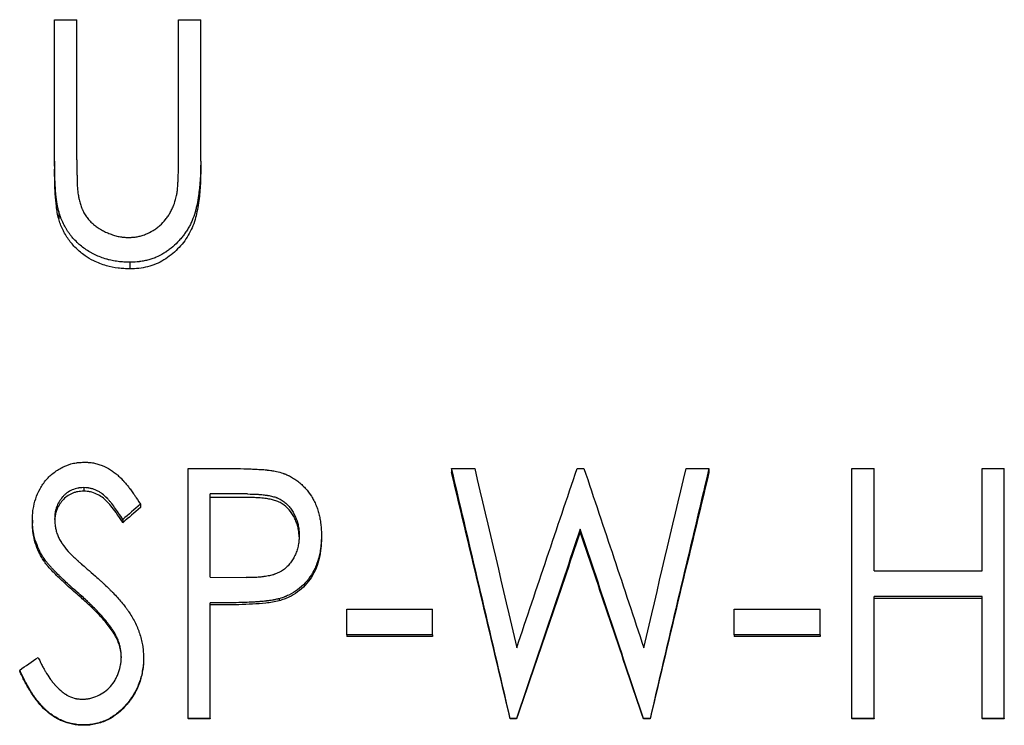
# Model space of a CAD drawing. Header units: millimetres. Extents: x 0 to 420, y 0 to 297.
# Tile 11 of 14: x 151 to 171, y 140 to 154. Entities that reach past the tile are written whole.
import ezdxf

# ---------------------------------------------------------------- set-up
doc = ezdxf.new("R2010")
doc.units = ezdxf.units.MM

msp = doc.modelspace()

# ---------------------------------------------------------------- linework, layer by layer
at = {"color": 7, "linetype": 'Continuous', "lineweight": 25}
for p, q in [((152.015, 154.368), (152.464, 154.368)), ((152.015, 151.515), (152.015, 154.368)), ((152.464, 151.538), (152.464, 154.368)), ((154.515, 151.538), (154.515, 154.368)), ((154.515, 154.368), (154.964, 154.368)), ((154.964, 151.515), (154.964, 154.368)), ((152.015, 151.515), (152.015, 151.354)), ((154.964, 151.515), (154.964, 151.354)), ((152.098, 150.499), (152.098, 150.351)), ((153.535, 149.473), (153.535, 149.339)), ((154.708, 145.309), (155.566, 145.309)), ((154.708, 140.263), (154.708, 145.309)), ((160.028, 145.309), (160.028, 145.231)), ((160.028, 145.309), (160.493, 145.309)), ((162.562, 145.309), (162.698, 145.309)), ((164.76, 145.309), (165.221, 145.309)), ((165.221, 145.309), (165.221, 145.231)), ((168.105, 145.309), (168.554, 145.309)), ((168.105, 140.263), (168.105, 145.309)), ((168.554, 143.246), (168.554, 145.309)), ((170.733, 143.246), (170.733, 145.309)), ((170.733, 145.309), (171.182, 145.309)), ((171.182, 140.263), (171.182, 145.309)), ((152.604, 144.923), (152.604, 144.851)), ((155.909, 144.795), (155.156, 144.795)), ((155.156, 143.117), (155.156, 144.795)), ((155.909, 144.724), (155.156, 144.724)), ((153.746, 144.588), (153.746, 144.521)), ((153.39, 144.279), (153.39, 144.216)), ((151.567, 144.266), (151.567, 144.203)), ((162.624, 144.086), (162.624, 144.025)), ((157.4, 143.962), (157.4, 143.903)), ((151.797, 143.5), (151.797, 143.447)), ((155.156, 143.117), (155.878, 143.106)), ((168.554, 143.246), (170.733, 143.246)), ((156.549, 142.682), (156.549, 142.64)), ((170.733, 142.729), (168.554, 142.729)), ((168.554, 140.263), (168.554, 142.729)), ((170.733, 142.686), (168.554, 142.686)), ((170.733, 140.263), (170.733, 142.729)), ((155.462, 142.599), (155.156, 142.599)), ((155.156, 140.263), (155.156, 142.599)), ((155.462, 142.558), (155.156, 142.558)), ((157.913, 142.47), (159.644, 142.47)), ((157.913, 141.951), (157.913, 142.47)), ((159.644, 141.951), (159.644, 142.47)), ((165.733, 142.47), (167.464, 142.47)), ((165.733, 141.951), (165.733, 142.47)), ((167.464, 141.951), (167.464, 142.47)), ((153.214, 142.008), (153.214, 141.975)), ((159.644, 141.951), (157.913, 141.951)), ((157.913, 141.951), (157.913, 141.919)), ((159.644, 141.919), (157.913, 141.919)), ((159.644, 141.951), (159.644, 141.919)), ((167.464, 141.951), (165.733, 141.951)), ((165.733, 141.951), (165.733, 141.919)), ((167.464, 141.919), (165.733, 141.919)), ((167.464, 141.951), (167.464, 141.919)), ((153.81, 141.504), (153.81, 141.478)), ((151.31, 141.24), (151.31, 141.218)), ((152.599, 140.133), (152.599, 140.126)), ((155.156, 140.263), (154.708, 140.263)), ((154.708, 140.263), (154.708, 140.254)), ((155.156, 140.254), (154.708, 140.254)), ((155.156, 140.263), (155.156, 140.254)), ((161.211, 140.263), (161.211, 140.254)), ((161.339, 140.263), (161.211, 140.263)), ((161.339, 140.254), (161.211, 140.254)), ((161.339, 140.263), (161.339, 140.254)), ((163.897, 140.263), (163.897, 140.254)), ((164.032, 140.263), (163.897, 140.263)), ((164.032, 140.254), (163.897, 140.254)), ((164.032, 140.263), (164.032, 140.254)), ((168.554, 140.263), (168.105, 140.263)), ((168.105, 140.263), (168.105, 140.254)), ((168.554, 140.254), (168.105, 140.254)), ((168.554, 140.263), (168.554, 140.254)), ((170.733, 140.263), (170.733, 140.254)), ((171.182, 140.263), (170.733, 140.263)), ((171.182, 140.254), (170.733, 140.254)), ((171.182, 140.263), (171.182, 140.254))]:
    msp.add_line(p, q, dxfattribs=at)
for points, knots in [([(152.098, 150.499), (152.091, 150.524), (152.085, 150.548), (152.078, 150.579), (152.076, 150.589), (152.073, 150.603), (152.072, 150.607), (152.07, 150.616), (152.07, 150.619), (152.065, 150.643), (152.062, 150.663), (152.057, 150.695), (152.056, 150.706), (152.054, 150.722), (152.053, 150.728), (152.052, 150.736), (152.052, 150.739), (152.051, 150.745), (152.05, 150.749), (152.046, 150.785), (152.042, 150.823), (152.037, 150.887), (152.035, 150.909), (152.033, 150.944), (152.032, 150.956), (152.031, 150.974), (152.03, 150.98), (152.03, 150.993), (152.029, 151), (152.026, 151.049), (152.024, 151.092), (152.021, 151.156), (152.02, 151.177), (152.019, 151.208), (152.019, 151.219), (152.019, 151.234), (152.018, 151.24), (152.018, 151.247), (152.018, 151.25), (152.018, 151.255), (152.018, 151.259), (152.016, 151.32), (152.016, 151.405), (152.015, 151.515)], [0, 0, 0, 0, 0.0625, 0.0625, 0.09375, 0.09375, 0.109375, 0.109375, 0.125, 0.125, 0.1875, 0.1875, 0.21875, 0.21875, 0.234375, 0.234375, 0.242188, 0.242188, 0.25, 0.25, 0.375, 0.375, 0.4375, 0.4375, 0.46875, 0.46875, 0.484375, 0.484375, 0.5, 0.5, 0.625, 0.625, 0.6875, 0.6875, 0.71875, 0.71875, 0.734375, 0.734375, 0.742188, 0.742188, 0.75, 0.75, 1, 1, 1, 1]), ([(152.464, 151.538), (152.464, 151.476), (152.464, 151.419), (152.465, 151.339), (152.465, 151.313), (152.466, 151.276), (152.466, 151.264), (152.466, 151.247), (152.466, 151.241), (152.467, 151.232), (152.467, 151.229), (152.467, 151.225), (152.467, 151.224), (152.467, 151.222), (152.467, 151.221), (152.467, 151.22), (152.467, 151.22), (152.468, 151.173), (152.469, 151.137), (152.47, 151.097), (152.47, 151.086), (152.47, 151.073), (152.47, 151.069), (152.471, 151.064), (152.471, 151.063), (152.471, 151.061), (152.471, 151.06), (152.471, 151.059), (152.471, 151.059), (152.471, 151.058), (152.471, 151.059), (152.472, 151.004), (152.476, 150.951), (152.482, 150.898)], [0, 0, 0, 0, 0.25, 0.25, 0.375, 0.375, 0.4375, 0.4375, 0.46875, 0.46875, 0.484375, 0.484375, 0.492188, 0.492188, 0.496094, 0.496094, 0.5, 0.5, 0.625, 0.625, 0.6875, 0.6875, 0.71875, 0.71875, 0.734375, 0.734375, 0.742188, 0.742188, 0.746094, 0.746094, 0.75, 0.75, 1, 1, 1, 1]), ([(154.964, 151.515), (154.963, 151.442), (154.962, 151.377), (154.96, 151.29), (154.959, 151.263), (154.958, 151.226), (154.957, 151.214), (154.956, 151.196), (154.956, 151.191), (154.956, 151.182), (154.956, 151.179), (154.955, 151.175), (154.955, 151.174), (154.955, 151.171), (154.955, 151.17), (154.952, 151.109), (154.947, 151.05), (154.938, 150.963), (154.935, 150.935), (154.93, 150.892), (154.928, 150.878), (154.926, 150.857), (154.925, 150.85), (154.923, 150.84), (154.923, 150.837), (154.922, 150.83), (154.921, 150.827), (154.911, 150.758), (154.901, 150.697), (154.883, 150.611), (154.877, 150.584), (154.867, 150.544), (154.864, 150.531), (154.859, 150.512), (154.857, 150.506), (154.854, 150.493), (154.852, 150.488), (154.834, 150.424), (154.814, 150.369), (154.78, 150.288), (154.768, 150.262), (154.741, 150.21), (154.728, 150.185), (154.697, 150.133), (154.681, 150.108), (154.656, 150.071), (154.648, 150.059), (154.631, 150.036), (154.622, 150.023), (154.597, 149.992), (154.579, 149.97), (154.55, 149.936), (154.54, 149.925), (154.519, 149.902), (154.508, 149.89), (154.455, 149.835), (154.411, 149.795), (154.342, 149.739), (154.318, 149.721), (154.282, 149.695), (154.27, 149.687), (154.252, 149.675), (154.246, 149.671), (154.233, 149.663), (154.227, 149.66), (154.167, 149.622), (154.115, 149.595), (154.035, 149.562), (154.008, 149.552), (153.951, 149.533), (153.921, 149.524), (153.862, 149.509), (153.832, 149.502), (153.788, 149.494), (153.773, 149.491), (153.751, 149.488), (153.744, 149.487), (153.733, 149.485), (153.729, 149.485), (153.722, 149.484), (153.717, 149.483), (153.672, 149.478), (153.612, 149.475), (153.535, 149.473)], [0, 0, 0, 0, 0.0625, 0.0625, 0.09375, 0.09375, 0.109375, 0.109375, 0.117188, 0.117188, 0.121094, 0.121094, 0.123047, 0.123047, 0.125, 0.125, 0.1875, 0.1875, 0.21875, 0.21875, 0.234375, 0.234375, 0.242188, 0.242188, 0.246094, 0.246094, 0.25, 0.25, 0.3125, 0.3125, 0.34375, 0.34375, 0.359375, 0.359375, 0.367188, 0.367188, 0.375, 0.375, 0.4375, 0.4375, 0.46875, 0.46875, 0.5, 0.5, 0.53125, 0.53125, 0.546875, 0.546875, 0.5625, 0.5625, 0.59375, 0.59375, 0.609375, 0.609375, 0.625, 0.625, 0.6875, 0.6875, 0.71875, 0.71875, 0.734375, 0.734375, 0.742188, 0.742188, 0.75, 0.75, 0.8125, 0.8125, 0.84375, 0.84375, 0.875, 0.875, 0.90625, 0.90625, 0.921875, 0.921875, 0.929688, 0.929688, 0.933594, 0.933594, 0.9375, 0.9375, 1, 1, 1, 1]), ([(154.47, 150.791), (154.474, 150.809), (154.478, 150.825), (154.482, 150.848), (154.484, 150.856), (154.485, 150.866), (154.486, 150.87), (154.487, 150.877), (154.487, 150.881), (154.489, 150.893), (154.49, 150.906), (154.493, 150.929), (154.493, 150.937), (154.495, 150.951), (154.495, 150.956), (154.496, 150.966), (154.496, 150.972), (154.5, 151.014), (154.503, 151.049), (154.506, 151.095), (154.507, 151.11), (154.508, 151.131), (154.508, 151.138), (154.509, 151.151), (154.509, 151.158), (154.512, 151.251), (154.514, 151.376), (154.515, 151.538)], [0, 0, 0, 0, 0.0625, 0.0625, 0.09375, 0.09375, 0.109375, 0.109375, 0.125, 0.125, 0.1875, 0.1875, 0.21875, 0.21875, 0.234375, 0.234375, 0.25, 0.25, 0.375, 0.375, 0.4375, 0.4375, 0.46875, 0.46875, 0.5, 0.5, 1, 1, 1, 1]), ([(152.098, 150.351), (152.087, 150.392), (152.067, 150.474), (152.044, 150.642), (152.027, 150.851), (152.016, 151.103), (152.016, 151.27), (152.015, 151.354)], [0, 0, 0, 0, 0.124981, 0.2499757, 0.4999692, 0.7499808, 1, 1, 1, 1]), ([(154.964, 151.354), (154.963, 151.24), (154.96, 151.012), (154.931, 150.724), (154.892, 150.498), (154.852, 150.329), (154.795, 150.169), (154.715, 150.014), (154.617, 149.87), (154.499, 149.738), (154.368, 149.618), (154.222, 149.516), (154.064, 149.433), (153.892, 149.379), (153.715, 149.345), (153.595, 149.341), (153.535, 149.339)], [0, 0, 0, 0, 0.125049, 0.250069, 0.316685, 0.375111, 0.437928, 0.500102, 0.562594, 0.625098, 0.688329, 0.750075, 0.812542, 0.875015, 0.937495, 1, 1, 1, 1]), ([(152.482, 150.898), (152.488, 150.857), (152.493, 150.823), (152.499, 150.791), (152.5, 150.785), (152.501, 150.777), (152.502, 150.775), (152.503, 150.767), (152.504, 150.763), (152.508, 150.744), (152.511, 150.73), (152.523, 150.682), (152.532, 150.651), (152.547, 150.607), (152.553, 150.592), (152.561, 150.571), (152.564, 150.564), (152.569, 150.55), (152.572, 150.544), (152.589, 150.506), (152.603, 150.477), (152.627, 150.437), (152.635, 150.424), (152.651, 150.399), (152.661, 150.386), (152.69, 150.348), (152.711, 150.324), (152.743, 150.289), (152.755, 150.278), (152.772, 150.262), (152.778, 150.257), (152.79, 150.246), (152.796, 150.241), (152.824, 150.218), (152.849, 150.199), (152.888, 150.172), (152.902, 150.163), (152.923, 150.15), (152.93, 150.146), (152.945, 150.137), (152.953, 150.132), (152.988, 150.112), (153.016, 150.097), (153.06, 150.076), (153.074, 150.07), (153.104, 150.057), (153.118, 150.051), (153.165, 150.033), (153.196, 150.023), (153.242, 150.009), (153.258, 150.005), (153.288, 149.997), (153.303, 149.994), (153.334, 149.988), (153.35, 149.985), (153.374, 149.982), (153.382, 149.981), (153.394, 149.98), (153.398, 149.979), (153.404, 149.979), (153.406, 149.978), (153.41, 149.978), (153.413, 149.978), (153.435, 149.976), (153.468, 149.974), (153.511, 149.973)], [0, 0, 0, 0, 0.0625, 0.0625, 0.078125, 0.078125, 0.085938, 0.085938, 0.09375, 0.09375, 0.125, 0.125, 0.1875, 0.1875, 0.21875, 0.21875, 0.234375, 0.234375, 0.25, 0.25, 0.3125, 0.3125, 0.34375, 0.34375, 0.375, 0.375, 0.4375, 0.4375, 0.46875, 0.46875, 0.484375, 0.484375, 0.5, 0.5, 0.5625, 0.5625, 0.59375, 0.59375, 0.609375, 0.609375, 0.625, 0.625, 0.6875, 0.6875, 0.71875, 0.71875, 0.75, 0.75, 0.8125, 0.8125, 0.84375, 0.84375, 0.875, 0.875, 0.90625, 0.90625, 0.921875, 0.921875, 0.929688, 0.929688, 0.933594, 0.933594, 0.9375, 0.9375, 1, 1, 1, 1]), ([(153.511, 149.973), (153.53, 149.974), (153.547, 149.974), (153.568, 149.976), (153.575, 149.976), (153.584, 149.977), (153.587, 149.977), (153.591, 149.977), (153.592, 149.977), (153.595, 149.977), (153.595, 149.977), (153.612, 149.979), (153.626, 149.98), (153.655, 149.984), (153.67, 149.986), (153.709, 149.994), (153.736, 150), (153.777, 150.012), (153.791, 150.016), (153.819, 150.026), (153.834, 150.031), (153.904, 150.058), (153.953, 150.082), (154.028, 150.128), (154.052, 150.144), (154.097, 150.178), (154.119, 150.195), (154.182, 150.252), (154.22, 150.292), (154.273, 150.358), (154.29, 150.381), (154.321, 150.428), (154.336, 150.453), (154.364, 150.503), (154.376, 150.528), (154.394, 150.566), (154.4, 150.579), (154.408, 150.598), (154.411, 150.604), (154.415, 150.614), (154.416, 150.617), (154.418, 150.624), (154.42, 150.628), (154.435, 150.667), (154.451, 150.721), (154.47, 150.791)], [0, 0, 0, 0, 0.03125, 0.03125, 0.046875, 0.046875, 0.054688, 0.054688, 0.058594, 0.058594, 0.0625, 0.0625, 0.09375, 0.09375, 0.125, 0.125, 0.1875, 0.1875, 0.21875, 0.21875, 0.25, 0.25, 0.375, 0.375, 0.4375, 0.4375, 0.5, 0.5, 0.625, 0.625, 0.6875, 0.6875, 0.75, 0.75, 0.8125, 0.8125, 0.84375, 0.84375, 0.859375, 0.859375, 0.867188, 0.867188, 0.875, 0.875, 1, 1, 1, 1]), ([(153.535, 149.473), (153.508, 149.474), (153.485, 149.474), (153.455, 149.475), (153.446, 149.476), (153.433, 149.476), (153.429, 149.476), (153.423, 149.477), (153.422, 149.477), (153.418, 149.477), (153.417, 149.477), (153.394, 149.478), (153.373, 149.48), (153.334, 149.483), (153.315, 149.485), (153.255, 149.493), (153.216, 149.5), (153.157, 149.512), (153.137, 149.516), (153.108, 149.523), (153.098, 149.526), (153.079, 149.531), (153.069, 149.534), (153.023, 149.546), (152.986, 149.559), (152.907, 149.589), (152.869, 149.605), (152.816, 149.63), (152.8, 149.638), (152.765, 149.657), (152.748, 149.666), (152.696, 149.696), (152.662, 149.718), (152.563, 149.788), (152.502, 149.839), (152.419, 149.923), (152.392, 149.952), (152.354, 149.997), (152.342, 150.012), (152.318, 150.043), (152.307, 150.059), (152.283, 150.092), (152.272, 150.109), (152.256, 150.134), (152.251, 150.142), (152.241, 150.159), (152.236, 150.167), (152.215, 150.205), (152.197, 150.24), (152.169, 150.299), (152.161, 150.318), (152.149, 150.345), (152.146, 150.354), (152.141, 150.367), (152.139, 150.371), (152.136, 150.379), (152.134, 150.384), (152.124, 150.412), (152.112, 150.449), (152.098, 150.499)], [0, 0, 0, 0, 0.03125, 0.03125, 0.046875, 0.046875, 0.054688, 0.054688, 0.058594, 0.058594, 0.0625, 0.0625, 0.09375, 0.09375, 0.125, 0.125, 0.1875, 0.1875, 0.21875, 0.21875, 0.234375, 0.234375, 0.25, 0.25, 0.3125, 0.3125, 0.375, 0.375, 0.40625, 0.40625, 0.4375, 0.4375, 0.5, 0.5, 0.625, 0.625, 0.6875, 0.6875, 0.71875, 0.71875, 0.75, 0.75, 0.78125, 0.78125, 0.796875, 0.796875, 0.8125, 0.8125, 0.875, 0.875, 0.90625, 0.90625, 0.921875, 0.921875, 0.929688, 0.929688, 0.9375, 0.9375, 1, 1, 1, 1]), ([(153.535, 149.339), (153.495, 149.34), (153.415, 149.342), (153.255, 149.356), (153.091, 149.389), (152.929, 149.443), (152.783, 149.507), (152.616, 149.607), (152.442, 149.75), (152.315, 149.9), (152.23, 150.031), (152.178, 150.135), (152.131, 150.241), (152.109, 150.315), (152.098, 150.351)], [0, 0, 0, 0, 0.062539, 0.125066, 0.250038, 0.321425, 0.393094, 0.500053, 0.625335, 0.749901, 0.812421, 0.874946, 0.937468, 1, 1, 1, 1]), ([(151.567, 144.266), (151.567, 144.291), (151.568, 144.312), (151.569, 144.34), (151.569, 144.348), (151.57, 144.359), (151.57, 144.363), (151.57, 144.368), (151.57, 144.37), (151.57, 144.373), (151.571, 144.374), (151.572, 144.395), (151.573, 144.413), (151.577, 144.45), (151.58, 144.467), (151.594, 144.559), (151.612, 144.631), (151.655, 144.766), (151.685, 144.834), (151.739, 144.932), (151.759, 144.964), (151.8, 145.024), (151.821, 145.052), (151.893, 145.135), (151.945, 145.185), (152.032, 145.25), (152.062, 145.271), (152.125, 145.309), (152.156, 145.326), (152.26, 145.375), (152.328, 145.399), (152.415, 145.418), (152.432, 145.421), (152.459, 145.425), (152.468, 145.426), (152.482, 145.428), (152.487, 145.429), (152.494, 145.429), (152.496, 145.43), (152.501, 145.43), (152.504, 145.43), (152.529, 145.433), (152.566, 145.435), (152.614, 145.437)], [0, 0, 0, 0, 0.03125, 0.03125, 0.046875, 0.046875, 0.054688, 0.054688, 0.058594, 0.058594, 0.0625, 0.0625, 0.09375, 0.09375, 0.125, 0.125, 0.25, 0.25, 0.375, 0.375, 0.4375, 0.4375, 0.5, 0.5, 0.625, 0.625, 0.6875, 0.6875, 0.75, 0.75, 0.875, 0.875, 0.90625, 0.90625, 0.921875, 0.921875, 0.929688, 0.929688, 0.933594, 0.933594, 0.9375, 0.9375, 1, 1, 1, 1]), ([(152.614, 145.437), (152.635, 145.436), (152.653, 145.435), (152.676, 145.434), (152.683, 145.434), (152.693, 145.433), (152.696, 145.433), (152.7, 145.433), (152.702, 145.433), (152.704, 145.432), (152.705, 145.432), (152.74, 145.43), (152.77, 145.426), (152.828, 145.415), (152.857, 145.408), (152.901, 145.394), (152.916, 145.39), (152.946, 145.379), (152.962, 145.373), (153.034, 145.344), (153.09, 145.316), (153.168, 145.267), (153.193, 145.25), (153.23, 145.222), (153.243, 145.212), (153.261, 145.198), (153.267, 145.193), (153.278, 145.183), (153.285, 145.177), (153.311, 145.153), (153.333, 145.133), (153.366, 145.1), (153.377, 145.089), (153.393, 145.071), (153.399, 145.065), (153.407, 145.056), (153.41, 145.053), (153.415, 145.047), (153.419, 145.043), (153.437, 145.023), (153.455, 145.001), (153.485, 144.965), (153.495, 144.953), (153.511, 144.932), (153.516, 144.926), (153.524, 144.915), (153.527, 144.911), (153.532, 144.904), (153.536, 144.9), (153.558, 144.871), (153.577, 144.845), (153.604, 144.807), (153.612, 144.795), (153.625, 144.776), (153.629, 144.77), (153.636, 144.76), (153.638, 144.757), (153.641, 144.753), (153.642, 144.751), (153.644, 144.748), (153.645, 144.746), (153.667, 144.712), (153.701, 144.66), (153.746, 144.588)], [0, 0, 0, 0, 0.03125, 0.03125, 0.046875, 0.046875, 0.054688, 0.054688, 0.058594, 0.058594, 0.0625, 0.0625, 0.125, 0.125, 0.1875, 0.1875, 0.21875, 0.21875, 0.25, 0.25, 0.375, 0.375, 0.4375, 0.4375, 0.46875, 0.46875, 0.484375, 0.484375, 0.5, 0.5, 0.5625, 0.5625, 0.59375, 0.59375, 0.609375, 0.609375, 0.617188, 0.617188, 0.625, 0.625, 0.6875, 0.6875, 0.71875, 0.71875, 0.734375, 0.734375, 0.742188, 0.742188, 0.75, 0.75, 0.8125, 0.8125, 0.84375, 0.84375, 0.859375, 0.859375, 0.867188, 0.867188, 0.871094, 0.871094, 0.875, 0.875, 1, 1, 1, 1]), ([(155.566, 145.309), (155.661, 145.309), (155.75, 145.307), (155.875, 145.305), (155.915, 145.303), (155.973, 145.301), (155.992, 145.3), (156.021, 145.299), (156.03, 145.299), (156.044, 145.298), (156.048, 145.298), (156.055, 145.297), (156.057, 145.297), (156.062, 145.297), (156.063, 145.297), (156.118, 145.294), (156.164, 145.291), (156.226, 145.287), (156.246, 145.285), (156.274, 145.282), (156.282, 145.281), (156.295, 145.28), (156.299, 145.28), (156.306, 145.279), (156.308, 145.279), (156.312, 145.278), (156.313, 145.278), (156.338, 145.275), (156.359, 145.273), (156.39, 145.269), (156.4, 145.267), (156.415, 145.265), (156.42, 145.264), (156.43, 145.262), (156.435, 145.262), (156.473, 145.255), (156.514, 145.246), (156.562, 145.233)], [0, 0, 0, 0, 0.25, 0.25, 0.375, 0.375, 0.4375, 0.4375, 0.46875, 0.46875, 0.484375, 0.484375, 0.492188, 0.492188, 0.5, 0.5, 0.625, 0.625, 0.6875, 0.6875, 0.71875, 0.71875, 0.734375, 0.734375, 0.742188, 0.742188, 0.75, 0.75, 0.8125, 0.8125, 0.84375, 0.84375, 0.859375, 0.859375, 0.875, 0.875, 1, 1, 1, 1]), ([(156.562, 145.233), (156.583, 145.227), (156.602, 145.221), (156.626, 145.212), (156.634, 145.21), (156.644, 145.206), (156.647, 145.205), (156.652, 145.203), (156.653, 145.203), (156.656, 145.202), (156.657, 145.201), (156.674, 145.195), (156.689, 145.189), (156.712, 145.178), (156.72, 145.175), (156.736, 145.167), (156.745, 145.163), (156.781, 145.145), (156.81, 145.128), (156.854, 145.101), (156.868, 145.091), (156.897, 145.071), (156.911, 145.061), (156.952, 145.03), (156.978, 145.008), (157.015, 144.973), (157.027, 144.961), (157.051, 144.936), (157.062, 144.924), (157.122, 144.856), (157.164, 144.801), (157.215, 144.721), (157.232, 144.692), (157.255, 144.646), (157.263, 144.631), (157.278, 144.599), (157.285, 144.581), (157.305, 144.533), (157.317, 144.501), (157.338, 144.436), (157.348, 144.403), (157.363, 144.337), (157.369, 144.304), (157.378, 144.254), (157.38, 144.237), (157.384, 144.211), (157.385, 144.202), (157.387, 144.189), (157.387, 144.185), (157.388, 144.178), (157.388, 144.176), (157.389, 144.172), (157.389, 144.169), (157.395, 144.116), (157.398, 144.048), (157.4, 143.962)], [0, 0, 0, 0, 0.03125, 0.03125, 0.046875, 0.046875, 0.054688, 0.054688, 0.058594, 0.058594, 0.0625, 0.0625, 0.09375, 0.09375, 0.109375, 0.109375, 0.125, 0.125, 0.1875, 0.1875, 0.21875, 0.21875, 0.25, 0.25, 0.3125, 0.3125, 0.34375, 0.34375, 0.375, 0.375, 0.5, 0.5, 0.5625, 0.5625, 0.59375, 0.59375, 0.625, 0.625, 0.6875, 0.6875, 0.75, 0.75, 0.8125, 0.8125, 0.84375, 0.84375, 0.859375, 0.859375, 0.867188, 0.867188, 0.871094, 0.871094, 0.875, 0.875, 1, 1, 1, 1]), ([(152.604, 144.923), (152.577, 144.922), (152.554, 144.921), (152.524, 144.918), (152.515, 144.917), (152.502, 144.916), (152.498, 144.915), (152.493, 144.914), (152.491, 144.914), (152.487, 144.913), (152.486, 144.913), (152.447, 144.906), (152.408, 144.894), (152.33, 144.86), (152.294, 144.839), (152.249, 144.806), (152.234, 144.793), (152.212, 144.772), (152.204, 144.765), (152.19, 144.75), (152.182, 144.742), (152.148, 144.704), (152.125, 144.671), (152.084, 144.602), (152.067, 144.566), (152.046, 144.507), (152.041, 144.487), (152.033, 144.457), (152.031, 144.448), (152.028, 144.433), (152.027, 144.428), (152.026, 144.421), (152.026, 144.418), (152.025, 144.413), (152.024, 144.41), (152.02, 144.382), (152.018, 144.342), (152.015, 144.287)], [0, 0, 0, 0, 0.0625, 0.0625, 0.09375, 0.09375, 0.109375, 0.109375, 0.117188, 0.117188, 0.125, 0.125, 0.25, 0.25, 0.375, 0.375, 0.4375, 0.4375, 0.46875, 0.46875, 0.5, 0.5, 0.625, 0.625, 0.75, 0.75, 0.8125, 0.8125, 0.84375, 0.84375, 0.859375, 0.859375, 0.867188, 0.867188, 0.875, 0.875, 1, 1, 1, 1]), ([(153.39, 144.279), (153.334, 144.371), (153.279, 144.452), (153.201, 144.56), (153.175, 144.593), (153.137, 144.639), (153.124, 144.654), (153.106, 144.675), (153.099, 144.682), (153.09, 144.692), (153.087, 144.696), (153.083, 144.701), (153.081, 144.702), (153.078, 144.706), (153.077, 144.707), (153.042, 144.743), (153.008, 144.774), (152.955, 144.813), (152.937, 144.825), (152.909, 144.842), (152.9, 144.847), (152.881, 144.857), (152.872, 144.861), (152.841, 144.876), (152.821, 144.884), (152.779, 144.899), (152.757, 144.905), (152.726, 144.911), (152.715, 144.913), (152.699, 144.916), (152.693, 144.917), (152.685, 144.918), (152.682, 144.918), (152.676, 144.918), (152.672, 144.919), (152.656, 144.92), (152.634, 144.922), (152.604, 144.923)], [0, 0, 0, 0, 0.25, 0.25, 0.375, 0.375, 0.4375, 0.4375, 0.46875, 0.46875, 0.484375, 0.484375, 0.492188, 0.492188, 0.5, 0.5, 0.625, 0.625, 0.6875, 0.6875, 0.71875, 0.71875, 0.75, 0.75, 0.8125, 0.8125, 0.875, 0.875, 0.90625, 0.90625, 0.921875, 0.921875, 0.929688, 0.929688, 0.9375, 0.9375, 1, 1, 1, 1]), ([(152.604, 144.851), (152.581, 144.85), (152.541, 144.848), (152.481, 144.842), (152.426, 144.828), (152.35, 144.8), (152.261, 144.75), (152.173, 144.667), (152.101, 144.57), (152.061, 144.485), (152.041, 144.421), (152.031, 144.382), (152.023, 144.34), (152.019, 144.299), (152.018, 144.271), (152.017, 144.259)], [0, 0, 0, 0, 0.075828, 0.129903, 0.192621, 0.259777, 0.389453, 0.519168, 0.648727, 0.778592, 0.822834, 0.866079, 0.908517, 0.962539, 1, 1, 1, 1]), ([(153.39, 144.216), (153.354, 144.272), (153.286, 144.378), (153.181, 144.52), (153.081, 144.638), (152.977, 144.731), (152.863, 144.799), (152.759, 144.835), (152.671, 144.848), (152.626, 144.85), (152.604, 144.851)], [0, 0, 0, 0, 0.189373, 0.355879, 0.500281, 0.628821, 0.750094, 0.874944, 0.937455, 1, 1, 1, 1]), ([(155.909, 144.795), (155.987, 144.794), (156.051, 144.793), (156.103, 144.79), (156.108, 144.79), (156.117, 144.789), (156.121, 144.789), (156.133, 144.788), (156.141, 144.787), (156.165, 144.785), (156.181, 144.784), (156.229, 144.779), (156.26, 144.775), (156.294, 144.77), (156.3, 144.77), (156.308, 144.768), (156.313, 144.767), (156.326, 144.765), (156.334, 144.764), (156.359, 144.759), (156.375, 144.756), (156.422, 144.745), (156.451, 144.737), (156.48, 144.727), (156.485, 144.725), (156.493, 144.722), (156.496, 144.721), (156.508, 144.716), (156.516, 144.713), (156.538, 144.703), (156.552, 144.696), (156.594, 144.674), (156.621, 144.657), (156.67, 144.619), (156.692, 144.599), (156.736, 144.556), (156.756, 144.532), (156.813, 144.456), (156.847, 144.399), (156.879, 144.327), (156.881, 144.321), (156.887, 144.306), (156.89, 144.299), (156.898, 144.277), (156.904, 144.262), (156.918, 144.216), (156.926, 144.184), (156.94, 144.119), (156.944, 144.088), (156.947, 144.054), (156.947, 144.053), (156.947, 144.051), (156.947, 144.049), (156.948, 144.045), (156.948, 144.042), (156.948, 144.031), (156.949, 144.024), (156.95, 144), (156.951, 143.981), (156.951, 143.96)], [0, 0, 0, 0, 0.125, 0.125, 0.132812, 0.132812, 0.140625, 0.140625, 0.15625, 0.15625, 0.1875, 0.1875, 0.25, 0.25, 0.257812, 0.257812, 0.265625, 0.265625, 0.28125, 0.28125, 0.3125, 0.3125, 0.375, 0.375, 0.382812, 0.382812, 0.390625, 0.390625, 0.40625, 0.40625, 0.4375, 0.4375, 0.5, 0.5, 0.5625, 0.5625, 0.625, 0.625, 0.75, 0.75, 0.765625, 0.765625, 0.78125, 0.78125, 0.8125, 0.8125, 0.875, 0.875, 0.9375, 0.9375, 0.941406, 0.941406, 0.945312, 0.945312, 0.953125, 0.953125, 0.96875, 0.96875, 1, 1, 1, 1]), ([(156.95, 143.928), (156.949, 143.951), (156.947, 144.005), (156.934, 144.091), (156.91, 144.183), (156.876, 144.274), (156.831, 144.36), (156.761, 144.466), (156.672, 144.556), (156.567, 144.623), (156.48, 144.659), (156.387, 144.685), (156.283, 144.703), (156.168, 144.716), (156.04, 144.723), (155.954, 144.724), (155.909, 144.724)], [0, 0, 0, 0, 0.0452257, 0.1088894, 0.1736746, 0.2362396, 0.3040009, 0.3683799, 0.4906206, 0.5531773, 0.6178709, 0.677361, 0.7452199, 0.8291821, 0.9086472, 1, 1, 1, 1]), ([(152.015, 144.287), (152.017, 144.267), (152.018, 144.25), (152.019, 144.227), (152.02, 144.221), (152.02, 144.211), (152.021, 144.208), (152.021, 144.204), (152.021, 144.203), (152.021, 144.2), (152.021, 144.199), (152.023, 144.181), (152.025, 144.165), (152.028, 144.143), (152.029, 144.136), (152.031, 144.122), (152.032, 144.115), (152.039, 144.079), (152.047, 144.05), (152.06, 144.007), (152.065, 143.993), (152.076, 143.964), (152.082, 143.949), (152.099, 143.91), (152.112, 143.884), (152.135, 143.845), (152.142, 143.832), (152.155, 143.812), (152.159, 143.806), (152.165, 143.796), (152.168, 143.793), (152.171, 143.788), (152.172, 143.786), (152.174, 143.783), (152.176, 143.781), (152.2, 143.746), (152.236, 143.699), (152.287, 143.637)], [0, 0, 0, 0, 0.0625, 0.0625, 0.09375, 0.09375, 0.109375, 0.109375, 0.117188, 0.117188, 0.125, 0.125, 0.1875, 0.1875, 0.21875, 0.21875, 0.25, 0.25, 0.375, 0.375, 0.4375, 0.4375, 0.5, 0.5, 0.625, 0.625, 0.6875, 0.6875, 0.71875, 0.71875, 0.734375, 0.734375, 0.742188, 0.742188, 0.75, 0.75, 1, 1, 1, 1]), ([(151.797, 143.5), (151.785, 143.519), (151.775, 143.536), (151.762, 143.558), (151.758, 143.564), (151.752, 143.573), (151.751, 143.576), (151.748, 143.58), (151.748, 143.582), (151.746, 143.584), (151.746, 143.585), (151.736, 143.602), (151.728, 143.617), (151.716, 143.639), (151.712, 143.647), (151.705, 143.662), (151.701, 143.67), (151.671, 143.733), (151.647, 143.796), (151.615, 143.901), (151.606, 143.936), (151.595, 143.985), (151.591, 144.001), (151.585, 144.033), (151.583, 144.048), (151.578, 144.08), (151.576, 144.097), (151.574, 144.122), (151.573, 144.131), (151.572, 144.143), (151.572, 144.148), (151.571, 144.154), (151.571, 144.156), (151.571, 144.161), (151.571, 144.163), (151.569, 144.187), (151.568, 144.221), (151.567, 144.266)], [0, 0, 0, 0, 0.0625, 0.0625, 0.09375, 0.09375, 0.109375, 0.109375, 0.117188, 0.117188, 0.125, 0.125, 0.1875, 0.1875, 0.21875, 0.21875, 0.25, 0.25, 0.5, 0.5, 0.625, 0.625, 0.6875, 0.6875, 0.75, 0.75, 0.8125, 0.8125, 0.84375, 0.84375, 0.859375, 0.859375, 0.867188, 0.867188, 0.875, 0.875, 1, 1, 1, 1]), ([(151.797, 143.447), (151.779, 143.475), (151.744, 143.532), (151.681, 143.65), (151.622, 143.807), (151.582, 143.97), (151.57, 144.103), (151.568, 144.17), (151.567, 144.203)], [0, 0, 0, 0, 0.12507, 0.250117, 0.500028, 0.749882, 0.874929, 1, 1, 1, 1]), ([(156.951, 143.96), (156.95, 143.916), (156.948, 143.883), (156.947, 143.86), (156.946, 143.857), (156.946, 143.853), (156.946, 143.851), (156.945, 143.845), (156.945, 143.841), (156.943, 143.828), (156.942, 143.82), (156.939, 143.796), (156.936, 143.78), (156.926, 143.731), (156.918, 143.698), (156.898, 143.635), (156.887, 143.604), (156.867, 143.56), (156.86, 143.544), (156.845, 143.515), (156.837, 143.5), (156.812, 143.458), (156.794, 143.431), (156.764, 143.392), (156.753, 143.378), (156.731, 143.353), (156.72, 143.341), (156.685, 143.306), (156.66, 143.285), (156.582, 143.229), (156.524, 143.198), (156.456, 143.175), (156.454, 143.174), (156.447, 143.171), (156.444, 143.17), (156.434, 143.167), (156.427, 143.165), (156.405, 143.159), (156.39, 143.155), (156.342, 143.144), (156.307, 143.137), (156.265, 143.13), (156.262, 143.13), (156.254, 143.129), (156.251, 143.128), (156.239, 143.127), (156.231, 143.126), (156.208, 143.123), (156.191, 143.121), (156.14, 143.116), (156.104, 143.113), (156.055, 143.11), (156.039, 143.109), (156.016, 143.108), (156.009, 143.108), (155.996, 143.107), (155.99, 143.107), (155.955, 143.106), (155.92, 143.106), (155.878, 143.106)], [0, 0, 0, 0, 0.0625, 0.0625, 0.066406, 0.066406, 0.070312, 0.070312, 0.078125, 0.078125, 0.09375, 0.09375, 0.125, 0.125, 0.1875, 0.1875, 0.25, 0.25, 0.28125, 0.28125, 0.3125, 0.3125, 0.375, 0.375, 0.40625, 0.40625, 0.4375, 0.4375, 0.5, 0.5, 0.625, 0.625, 0.632812, 0.632812, 0.640625, 0.640625, 0.65625, 0.65625, 0.6875, 0.6875, 0.75, 0.75, 0.757812, 0.757812, 0.765625, 0.765625, 0.78125, 0.78125, 0.8125, 0.8125, 0.875, 0.875, 0.90625, 0.90625, 0.921875, 0.921875, 0.9375, 0.9375, 1, 1, 1, 1]), ([(157.4, 143.962), (157.399, 143.917), (157.398, 143.878), (157.395, 143.826), (157.394, 143.81), (157.393, 143.787), (157.392, 143.78), (157.391, 143.77), (157.391, 143.767), (157.39, 143.762), (157.39, 143.76), (157.39, 143.757), (157.39, 143.756), (157.386, 143.72), (157.382, 143.686), (157.373, 143.634), (157.37, 143.617), (157.363, 143.583), (157.36, 143.567), (157.338, 143.477), (157.317, 143.41), (157.278, 143.314), (157.264, 143.283), (157.24, 143.238), (157.233, 143.223), (157.22, 143.201), (157.216, 143.194), (157.207, 143.18), (157.203, 143.173), (157.16, 143.105), (157.118, 143.049), (157.025, 142.948), (156.974, 142.902), (156.865, 142.821), (156.805, 142.786), (156.726, 142.748), (156.71, 142.741), (156.687, 142.731), (156.679, 142.727), (156.667, 142.722), (156.663, 142.721), (156.657, 142.719), (156.655, 142.718), (156.651, 142.716), (156.648, 142.715), (156.625, 142.707), (156.592, 142.696), (156.549, 142.682)], [0, 0, 0, 0, 0.0625, 0.0625, 0.09375, 0.09375, 0.109375, 0.109375, 0.117188, 0.117188, 0.121094, 0.121094, 0.125, 0.125, 0.1875, 0.1875, 0.21875, 0.21875, 0.25, 0.25, 0.375, 0.375, 0.4375, 0.4375, 0.46875, 0.46875, 0.484375, 0.484375, 0.5, 0.5, 0.625, 0.625, 0.75, 0.75, 0.875, 0.875, 0.90625, 0.90625, 0.921875, 0.921875, 0.929688, 0.929688, 0.933594, 0.933594, 0.9375, 0.9375, 1, 1, 1, 1]), ([(157.4, 143.903), (157.398, 143.834), (157.395, 143.698), (157.349, 143.428), (157.221, 143.104), (156.982, 142.846), (156.774, 142.724), (156.647, 142.671), (156.582, 142.651), (156.549, 142.64)], [0, 0, 0, 0, 0.125333, 0.250607, 0.50019, 0.749473, 0.874661, 0.937322, 1, 1, 1, 1]), ([(152.471, 142.814), (152.431, 142.849), (152.397, 142.878), (152.356, 142.915), (152.344, 142.926), (152.33, 142.938), (152.328, 142.94), (152.322, 142.946), (152.318, 142.949), (152.308, 142.958), (152.302, 142.965), (152.267, 142.996), (152.237, 143.024), (152.197, 143.062), (152.189, 143.069), (152.171, 143.087), (152.162, 143.095), (152.137, 143.12), (152.12, 143.136), (152.073, 143.181), (152.046, 143.209), (152.009, 143.247), (151.997, 143.259), (151.984, 143.273), (151.982, 143.275), (151.974, 143.284), (151.97, 143.288), (151.958, 143.301), (151.951, 143.309), (151.929, 143.333), (151.916, 143.347), (151.898, 143.368), (151.892, 143.374), (151.881, 143.387), (151.873, 143.396), (151.86, 143.412), (151.854, 143.42), (151.845, 143.431), (151.842, 143.435), (151.837, 143.442), (151.835, 143.444), (151.824, 143.46), (151.812, 143.478), (151.797, 143.5)], [0, 0, 0, 0, 0.125, 0.125, 0.1875, 0.1875, 0.203125, 0.203125, 0.21875, 0.21875, 0.25, 0.25, 0.375, 0.375, 0.40625, 0.40625, 0.4375, 0.4375, 0.5, 0.5, 0.625, 0.625, 0.6875, 0.6875, 0.703125, 0.703125, 0.71875, 0.71875, 0.75, 0.75, 0.8125, 0.8125, 0.84375, 0.84375, 0.875, 0.875, 0.90625, 0.90625, 0.921875, 0.921875, 0.9375, 0.9375, 1, 1, 1, 1]), ([(152.287, 143.637), (152.309, 143.612), (152.33, 143.592), (152.374, 143.549), (152.397, 143.528), (152.432, 143.496), (152.443, 143.486), (152.461, 143.47), (152.466, 143.465), (152.475, 143.457), (152.478, 143.454), (152.482, 143.45), (152.483, 143.449), (152.486, 143.447), (152.486, 143.446), (152.488, 143.445), (152.489, 143.444), (152.494, 143.439), (152.502, 143.432), (152.519, 143.416), (152.526, 143.41), (152.537, 143.4), (152.541, 143.397), (152.548, 143.391), (152.55, 143.389), (152.553, 143.386), (152.554, 143.385), (152.556, 143.383), (152.558, 143.382), (152.619, 143.328), (152.713, 143.246), (152.84, 143.135)], [0, 0, 0, 0, 0.125, 0.125, 0.25, 0.25, 0.3125, 0.3125, 0.34375, 0.34375, 0.359375, 0.359375, 0.367188, 0.367188, 0.371094, 0.371094, 0.375, 0.375, 0.4375, 0.4375, 0.46875, 0.46875, 0.484375, 0.484375, 0.492188, 0.492188, 0.496094, 0.496094, 0.5, 0.5, 1, 1, 1, 1]), ([(152.471, 142.77), (152.423, 142.812), (152.326, 142.896), (152.162, 143.047), (152.012, 143.191), (151.899, 143.314), (151.837, 143.388), (151.81, 143.427), (151.797, 143.447)], [0, 0, 0, 0, 0.2001656, 0.400252, 0.7003642, 0.8505321, 0.9248656, 1, 1, 1, 1]), ([(152.84, 143.135), (152.879, 143.101), (152.914, 143.07), (152.959, 143.029), (152.973, 143.016), (152.992, 142.998), (152.998, 142.992), (153.007, 142.984), (153.01, 142.982), (153.014, 142.978), (153.015, 142.976), (153.018, 142.974), (153.019, 142.973), (153.052, 142.942), (153.082, 142.913), (153.125, 142.87), (153.139, 142.856), (153.16, 142.835), (153.167, 142.828), (153.178, 142.817), (153.181, 142.814), (153.188, 142.807), (153.191, 142.804), (153.257, 142.735), (153.315, 142.671), (153.393, 142.577), (153.418, 142.546), (153.453, 142.5), (153.464, 142.484), (153.481, 142.462), (153.486, 142.454), (153.497, 142.439), (153.502, 142.432), (153.552, 142.359), (153.594, 142.288), (153.651, 142.175), (153.669, 142.138), (153.693, 142.081), (153.7, 142.063), (153.711, 142.034), (153.714, 142.025), (153.721, 142.006), (153.724, 141.997), (153.756, 141.905), (153.776, 141.826), (153.793, 141.73), (153.795, 141.71), (153.799, 141.68), (153.8, 141.669), (153.802, 141.654), (153.802, 141.648), (153.803, 141.64), (153.803, 141.638), (153.804, 141.632), (153.804, 141.629), (153.806, 141.6), (153.808, 141.559), (153.81, 141.504)], [0, 0, 0, 0, 0.0625, 0.0625, 0.09375, 0.09375, 0.109375, 0.109375, 0.117188, 0.117188, 0.121094, 0.121094, 0.125, 0.125, 0.1875, 0.1875, 0.21875, 0.21875, 0.234375, 0.234375, 0.242188, 0.242188, 0.25, 0.25, 0.375, 0.375, 0.4375, 0.4375, 0.46875, 0.46875, 0.484375, 0.484375, 0.5, 0.5, 0.625, 0.625, 0.6875, 0.6875, 0.71875, 0.71875, 0.734375, 0.734375, 0.75, 0.75, 0.875, 0.875, 0.90625, 0.90625, 0.921875, 0.921875, 0.929688, 0.929688, 0.933594, 0.933594, 0.9375, 0.9375, 1, 1, 1, 1]), ([(153.214, 142.008), (153.198, 142.033), (153.184, 142.055), (153.165, 142.084), (153.159, 142.092), (153.151, 142.105), (153.148, 142.108), (153.144, 142.114), (153.143, 142.116), (153.141, 142.119), (153.14, 142.12), (153.126, 142.14), (153.113, 142.157), (153.092, 142.185), (153.084, 142.194), (153.073, 142.208), (153.069, 142.213), (153.062, 142.222), (153.058, 142.227), (153.026, 142.266), (152.997, 142.3), (152.936, 142.368), (152.905, 142.402), (152.837, 142.472), (152.803, 142.506), (152.755, 142.554), (152.739, 142.57), (152.715, 142.593), (152.707, 142.6), (152.695, 142.612), (152.691, 142.615), (152.685, 142.621), (152.683, 142.623), (152.679, 142.626), (152.677, 142.629), (152.627, 142.675), (152.559, 142.736), (152.471, 142.814)], [0, 0, 0, 0, 0.0625, 0.0625, 0.09375, 0.09375, 0.109375, 0.109375, 0.117188, 0.117188, 0.125, 0.125, 0.1875, 0.1875, 0.21875, 0.21875, 0.234375, 0.234375, 0.25, 0.25, 0.375, 0.375, 0.5, 0.5, 0.625, 0.625, 0.6875, 0.6875, 0.71875, 0.71875, 0.734375, 0.734375, 0.742188, 0.742188, 0.75, 0.75, 1, 1, 1, 1]), ([(153.214, 141.975), (153.189, 142.013), (153.14, 142.09), (153.027, 142.232), (152.872, 142.4), (152.677, 142.591), (152.54, 142.71), (152.471, 142.77)], [0, 0, 0, 0, 0.125, 0.249996, 0.499963, 0.749978, 1, 1, 1, 1]), ([(156.549, 142.682), (156.522, 142.675), (156.497, 142.67), (156.464, 142.662), (156.453, 142.66), (156.438, 142.657), (156.434, 142.656), (156.424, 142.654), (156.42, 142.654), (156.395, 142.649), (156.373, 142.646), (156.34, 142.641), (156.328, 142.64), (156.31, 142.637), (156.304, 142.637), (156.295, 142.636), (156.292, 142.635), (156.286, 142.635), (156.282, 142.634), (156.244, 142.63), (156.204, 142.626), (156.136, 142.621), (156.112, 142.619), (156.074, 142.616), (156.061, 142.616), (156.042, 142.614), (156.035, 142.614), (156.021, 142.613), (156.014, 142.613), (155.961, 142.61), (155.915, 142.608), (155.847, 142.605), (155.824, 142.604), (155.791, 142.603), (155.78, 142.603), (155.763, 142.602), (155.757, 142.602), (155.749, 142.602), (155.746, 142.602), (155.741, 142.602), (155.737, 142.602), (155.671, 142.6), (155.58, 142.599), (155.462, 142.599)], [0, 0, 0, 0, 0.0625, 0.0625, 0.09375, 0.09375, 0.109375, 0.109375, 0.125, 0.125, 0.1875, 0.1875, 0.21875, 0.21875, 0.234375, 0.234375, 0.242188, 0.242188, 0.25, 0.25, 0.375, 0.375, 0.4375, 0.4375, 0.46875, 0.46875, 0.484375, 0.484375, 0.5, 0.5, 0.625, 0.625, 0.6875, 0.6875, 0.71875, 0.71875, 0.734375, 0.734375, 0.742188, 0.742188, 0.75, 0.75, 1, 1, 1, 1]), ([(156.549, 142.64), (156.504, 142.63), (156.416, 142.609), (156.235, 142.586), (156.008, 142.57), (155.735, 142.559), (155.553, 142.559), (155.462, 142.558)], [0, 0, 0, 0, 0.124974, 0.249971, 0.499966, 0.749979, 1, 1, 1, 1]), ([(153.362, 141.511), (153.36, 141.54), (153.359, 141.566), (153.357, 141.599), (153.356, 141.609), (153.354, 141.622), (153.354, 141.626), (153.353, 141.633), (153.353, 141.635), (153.352, 141.638), (153.352, 141.64), (153.349, 141.662), (153.345, 141.683), (153.338, 141.715), (153.335, 141.726), (153.329, 141.747), (153.326, 141.759), (153.316, 141.791), (153.308, 141.812), (153.297, 141.843), (153.293, 141.853), (153.286, 141.868), (153.284, 141.873), (153.281, 141.88), (153.28, 141.882), (153.278, 141.887), (153.276, 141.89), (153.263, 141.918), (153.243, 141.957), (153.214, 142.008)], [0, 0, 0, 0, 0.125, 0.125, 0.1875, 0.1875, 0.21875, 0.21875, 0.234375, 0.234375, 0.25, 0.25, 0.375, 0.375, 0.4375, 0.4375, 0.5, 0.5, 0.625, 0.625, 0.6875, 0.6875, 0.71875, 0.71875, 0.734375, 0.734375, 0.75, 0.75, 1, 1, 1, 1]), ([(153.362, 141.485), (153.36, 141.528), (153.356, 141.615), (153.325, 141.741), (153.278, 141.862), (153.236, 141.937), (153.214, 141.975)], [0, 0, 0, 0, 0.250041, 0.499937, 0.749895, 1, 1, 1, 1]), ([(151.682, 141.497), (151.697, 141.464), (151.711, 141.436), (151.729, 141.4), (151.734, 141.389), (151.742, 141.373), (151.744, 141.369), (151.748, 141.362), (151.749, 141.36), (151.75, 141.356), (151.751, 141.355), (151.752, 141.353), (151.752, 141.353), (151.766, 141.326), (151.779, 141.301), (151.798, 141.265), (151.805, 141.254), (151.815, 141.237), (151.818, 141.231), (151.824, 141.22), (151.827, 141.215), (151.86, 141.16), (151.89, 141.113), (151.937, 141.047), (151.953, 141.026), (151.977, 140.995), (151.985, 140.985), (151.998, 140.97), (152.002, 140.965), (152.008, 140.958), (152.01, 140.956), (152.014, 140.951), (152.016, 140.949), (152.058, 140.9), (152.099, 140.86), (152.16, 140.808), (152.18, 140.792), (152.211, 140.77), (152.221, 140.763), (152.237, 140.753), (152.242, 140.75), (152.25, 140.745), (152.253, 140.743), (152.258, 140.74), (152.26, 140.739), (152.313, 140.709), (152.362, 140.688), (152.423, 140.671), (152.435, 140.668), (152.455, 140.664), (152.462, 140.663), (152.472, 140.662), (152.475, 140.661), (152.481, 140.66), (152.482, 140.66), (152.486, 140.66), (152.488, 140.659), (152.507, 140.657), (152.534, 140.655), (152.569, 140.653)], [0, 0, 0, 0, 0.0625, 0.0625, 0.09375, 0.09375, 0.109375, 0.109375, 0.117188, 0.117188, 0.121094, 0.121094, 0.125, 0.125, 0.1875, 0.1875, 0.21875, 0.21875, 0.234375, 0.234375, 0.25, 0.25, 0.375, 0.375, 0.4375, 0.4375, 0.46875, 0.46875, 0.484375, 0.484375, 0.492188, 0.492188, 0.5, 0.5, 0.625, 0.625, 0.6875, 0.6875, 0.71875, 0.71875, 0.734375, 0.734375, 0.742188, 0.742188, 0.75, 0.75, 0.875, 0.875, 0.90625, 0.90625, 0.921875, 0.921875, 0.929688, 0.929688, 0.933594, 0.933594, 0.9375, 0.9375, 1, 1, 1, 1]), ([(152.569, 140.653), (152.605, 140.654), (152.633, 140.656), (152.656, 140.658), (152.658, 140.658), (152.663, 140.659), (152.666, 140.659), (152.676, 140.66), (152.683, 140.661), (152.702, 140.664), (152.715, 140.667), (152.783, 140.681), (152.834, 140.699), (152.932, 140.744), (152.98, 140.772), (153.068, 140.836), (153.107, 140.872), (153.178, 140.951), (153.209, 140.993), (153.25, 141.063), (153.262, 141.088), (153.286, 141.138), (153.297, 141.165), (153.324, 141.243), (153.338, 141.295), (153.35, 141.362), (153.352, 141.375), (153.355, 141.396), (153.356, 141.402), (153.357, 141.413), (153.357, 141.416), (153.357, 141.421), (153.358, 141.423), (153.358, 141.426), (153.358, 141.428), (153.359, 141.448), (153.361, 141.475), (153.362, 141.511)], [0, 0, 0, 0, 0.0625, 0.0625, 0.070312, 0.070312, 0.078125, 0.078125, 0.09375, 0.09375, 0.125, 0.125, 0.25, 0.25, 0.375, 0.375, 0.5, 0.5, 0.625, 0.625, 0.6875, 0.6875, 0.75, 0.75, 0.875, 0.875, 0.90625, 0.90625, 0.921875, 0.921875, 0.929688, 0.929688, 0.933594, 0.933594, 0.9375, 0.9375, 1, 1, 1, 1]), ([(153.81, 141.504), (153.81, 141.476), (153.809, 141.451), (153.808, 141.419), (153.808, 141.409), (153.807, 141.396), (153.807, 141.392), (153.806, 141.386), (153.806, 141.384), (153.806, 141.38), (153.806, 141.379), (153.803, 141.338), (153.798, 141.296), (153.783, 141.204), (153.775, 141.163), (153.756, 141.087), (153.743, 141.047), (153.712, 140.959), (153.697, 140.919), (153.664, 140.847), (153.645, 140.812), (153.612, 140.754), (153.6, 140.735), (153.578, 140.699), (153.566, 140.682), (153.542, 140.647), (153.529, 140.63), (153.51, 140.605), (153.503, 140.596), (153.49, 140.58), (153.484, 140.572), (153.417, 140.493), (153.355, 140.431), (153.258, 140.351), (153.225, 140.327), (153.174, 140.294), (153.157, 140.283), (153.122, 140.264), (153.105, 140.255), (153.012, 140.208), (152.934, 140.18), (152.828, 140.155), (152.808, 140.151), (152.777, 140.146), (152.766, 140.144), (152.751, 140.142), (152.746, 140.142), (152.738, 140.141), (152.735, 140.141), (152.73, 140.14), (152.727, 140.14), (152.697, 140.137), (152.655, 140.135), (152.599, 140.133)], [0, 0, 0, 0, 0.03125, 0.03125, 0.046875, 0.046875, 0.054688, 0.054688, 0.058594, 0.058594, 0.0625, 0.0625, 0.125, 0.125, 0.1875, 0.1875, 0.25, 0.25, 0.3125, 0.3125, 0.375, 0.375, 0.40625, 0.40625, 0.4375, 0.4375, 0.46875, 0.46875, 0.484375, 0.484375, 0.5, 0.5, 0.625, 0.625, 0.6875, 0.6875, 0.71875, 0.71875, 0.75, 0.75, 0.875, 0.875, 0.90625, 0.90625, 0.921875, 0.921875, 0.929688, 0.929688, 0.933594, 0.933594, 0.9375, 0.9375, 1, 1, 1, 1]), ([(153.81, 141.478), (153.81, 141.436), (153.808, 141.352), (153.792, 141.227), (153.767, 141.104), (153.728, 140.978), (153.676, 140.85), (153.594, 140.703), (153.425, 140.47), (153.17, 140.255), (152.891, 140.157), (152.725, 140.129), (152.641, 140.127), (152.599, 140.126)], [0, 0, 0, 0, 0.062639, 0.125263, 0.187893, 0.250516, 0.322201, 0.393371, 0.500935, 0.749742, 0.874762, 0.937367, 1, 1, 1, 1]), ([(152.599, 140.133), (152.575, 140.134), (152.553, 140.135), (152.525, 140.136), (152.516, 140.136), (152.505, 140.137), (152.501, 140.138), (152.494, 140.138), (152.491, 140.138), (152.47, 140.14), (152.452, 140.143), (152.425, 140.147), (152.415, 140.148), (152.401, 140.151), (152.396, 140.152), (152.386, 140.154), (152.38, 140.155), (152.342, 140.162), (152.307, 140.171), (152.253, 140.188), (152.235, 140.194), (152.208, 140.205), (152.199, 140.208), (152.185, 140.214), (152.181, 140.216), (152.171, 140.22), (152.166, 140.222), (152.13, 140.237), (152.097, 140.254), (152.028, 140.293), (151.996, 140.313), (151.935, 140.355), (151.906, 140.378), (151.863, 140.414), (151.849, 140.427), (151.828, 140.446), (151.821, 140.452), (151.807, 140.466), (151.8, 140.473), (151.745, 140.528), (151.698, 140.582), (151.63, 140.671), (151.607, 140.703), (151.574, 140.752), (151.563, 140.769), (151.546, 140.794), (151.541, 140.803), (151.533, 140.816), (151.53, 140.82), (151.525, 140.829), (151.521, 140.834), (151.502, 140.867), (151.484, 140.897), (151.456, 140.947), (151.447, 140.964), (151.433, 140.99), (151.428, 140.999), (151.421, 141.013), (151.419, 141.018), (151.415, 141.024), (151.414, 141.027), (151.411, 141.031), (151.41, 141.035), (151.383, 141.085), (151.351, 141.153), (151.31, 141.24)], [0, 0, 0, 0, 0.03125, 0.03125, 0.046875, 0.046875, 0.054688, 0.054688, 0.0625, 0.0625, 0.09375, 0.09375, 0.109375, 0.109375, 0.117188, 0.117188, 0.125, 0.125, 0.1875, 0.1875, 0.21875, 0.21875, 0.234375, 0.234375, 0.242188, 0.242188, 0.25, 0.25, 0.3125, 0.3125, 0.375, 0.375, 0.4375, 0.4375, 0.46875, 0.46875, 0.484375, 0.484375, 0.5, 0.5, 0.625, 0.625, 0.6875, 0.6875, 0.71875, 0.71875, 0.734375, 0.734375, 0.742188, 0.742188, 0.75, 0.75, 0.8125, 0.8125, 0.84375, 0.84375, 0.859375, 0.859375, 0.867188, 0.867188, 0.871094, 0.871094, 0.875, 0.875, 1, 1, 1, 1]), ([(152.599, 140.126), (152.562, 140.127), (152.487, 140.129), (152.339, 140.152), (152.195, 140.196), (152.061, 140.263), (151.933, 140.342), (151.732, 140.511), (151.553, 140.755), (151.407, 141.015), (151.342, 141.15), (151.31, 141.218)], [0, 0, 0, 0, 0.0625509, 0.1251003, 0.2499961, 0.3119251, 0.3754706, 0.5000511, 0.7497616, 0.8748759, 1, 1, 1, 1])]:
    msp.add_open_spline(points, degree=3, knots=knots, dxfattribs=at)
for points in [[(161.211, 140.263), (160.817, 141.952), (160.422, 143.639), (160.028, 145.309)], [(160.493, 145.309), (160.776, 144.11), (161.059, 142.903), (161.342, 141.692)], [(161.342, 141.692), (161.749, 142.903), (162.156, 144.11), (162.562, 145.309)], [(162.698, 145.309), (163.101, 144.11), (163.504, 142.903), (163.906, 141.692)], [(163.906, 141.692), (164.191, 142.903), (164.475, 144.11), (164.76, 145.309)], [(165.221, 145.309), (164.824, 143.639), (164.428, 141.952), (164.032, 140.263)], [(161.211, 140.254), (160.817, 141.92), (160.422, 143.585), (160.028, 145.231)], [(165.221, 145.231), (164.824, 143.585), (164.428, 141.92), (164.032, 140.254)], [(153.746, 144.588), (153.627, 144.485), (153.508, 144.382), (153.39, 144.279)], [(153.746, 144.521), (153.627, 144.419), (153.508, 144.318), (153.39, 144.216)], [(162.624, 144.086), (162.196, 142.817), (161.768, 141.541), (161.339, 140.263)], [(163.897, 140.263), (163.473, 141.541), (163.049, 142.817), (162.624, 144.086)], [(162.624, 144.025), (162.196, 142.774), (161.768, 141.515), (161.339, 140.254)], [(163.897, 140.254), (163.473, 141.515), (163.049, 142.774), (162.624, 144.025)], [(151.31, 141.24), (151.434, 141.326), (151.558, 141.411), (151.682, 141.497)]]:
    msp.add_open_spline(points, degree=3, dxfattribs=at)

doc.saveas('drawing.dxf')
